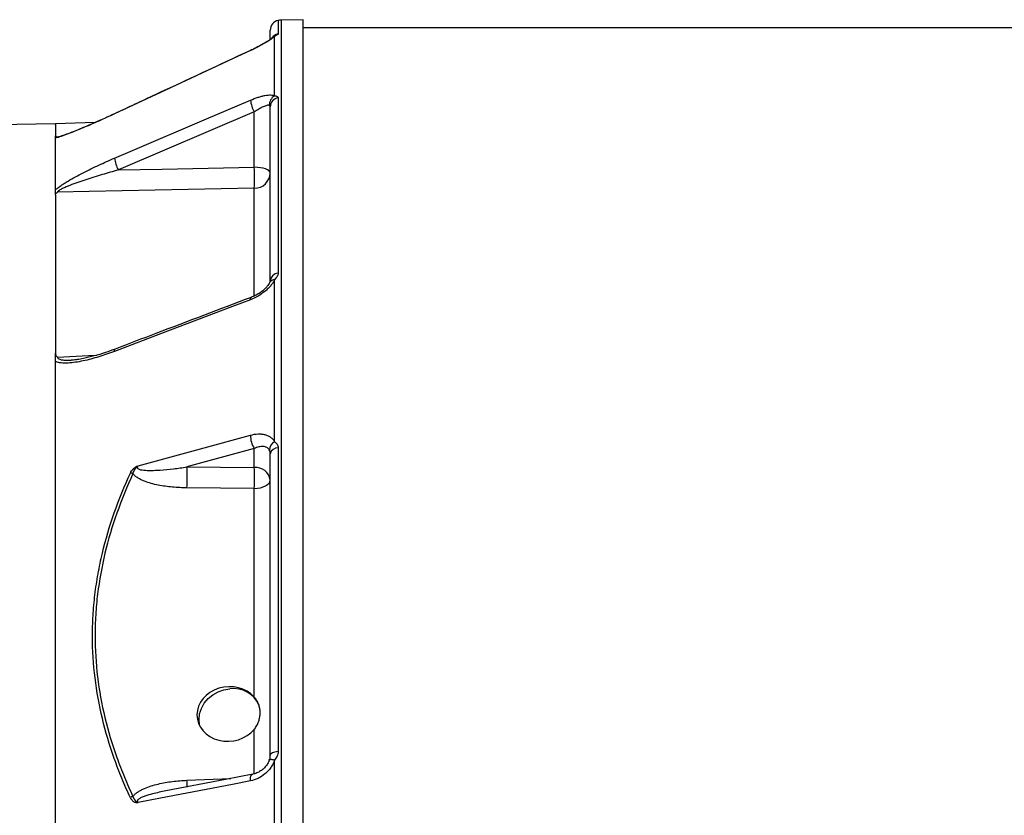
# Model space of a CAD drawing. Header units: millimetres. Extents: x 536 to 2684, y 1129 to 1841.
# Tile 5 of 10: x 1014 to 1312, y 1590 to 1831. Entities that reach past the tile are written whole.
import ezdxf

# ---------------------------------------------------------------- set-up
doc = ezdxf.new("R2010")
doc.units = ezdxf.units.MM

msp = doc.modelspace()

# ---------------------------------------------------------------- linework, layer by layer
at = {"color": 8, "linetype": 'Continuous', "lineweight": 25}
for p, q in [((1092.49, 1830.79), (1092.49, 1826.7)), ((1093.43, 1830.89), (1093.43, 1523.51)), ((1084.12, 1821.67), (1084.12, 1821.71)), ((1042.99, 1802.52), (1042.99, 1802.57)), ((1025.71, 1795.57), (1026.13, 1795.58)), ((1085.28, 1747.57), (1085.28, 1780.03)), ((1085.28, 1602.97), (1085.28, 1616.4)), ((1064.91, 1600.98), (1078.15, 1601.55))]:
    msp.add_line(p, q, dxfattribs=at)
at = {"color": 7, "linetype": 'Continuous', "lineweight": 25}
for p, q in [((1100.1, 1831.01), (1093.43, 1830.89)), ((1100.1, 1523.51), (1100.1, 1831.01)), ((1090.1, 1825.2), (1090.1, 1827.85)), ((2114.13, 1828.51), (1100.1, 1828.51)), ((1091.4, 1807.99), (1091.4, 1825.93)), ((1092.49, 1807.39), (1092.49, 1754.32)), ((1085.28, 1803.1), (1044.15, 1785.56)), ((1085.28, 1786.39), (1085.28, 1803.1)), ((1090.1, 1752.03), (1090.1, 1804.65)), ((1025.17, 1799.51), (1002.93, 1799.12)), ((1037.17, 1799.93), (1025.1, 1799.51)), ((1091.4, 1703.37), (1091.4, 1752.39)), ((1085.28, 1701.32), (1064.91, 1695.76)), ((1085.28, 1695.59), (1085.28, 1701.32)), ((1092.49, 1701.56), (1092.49, 1609.65)), ((1090.1, 1608.59), (1090.1, 1699.72)), ((1064.91, 1695.76), (1085.28, 1695.59)), ((1085.28, 1689.27), (1064.91, 1689.43)), ((1085.28, 1626.12), (1085.28, 1689.27)), ((1091.4, 1540.1), (1091.4, 1607.07))]:
    msp.add_line(p, q, dxfattribs=at)
at = {"color": 7, "linetype": 'Continuous', "lineweight": 25, "flags": 128}
for points in [[(1084.12, 1821.67), (1078.68, 1819.14), (1056.94, 1809.02), (1042.99, 1802.52)], [(1042.99, 1789.15), (1048.42, 1791.46), (1070.16, 1800.73), (1084.12, 1806.68)], [(1044.15, 1785.56), (1057.43, 1785.83), (1085.28, 1786.39)], [(1090.1, 1784.68), (1090.01, 1785.01), (1089.74, 1785.32), (1089.3, 1785.61), (1088.7, 1785.87), (1087.97, 1786.08), (1087.14, 1786.25), (1086.23, 1786.35), (1085.28, 1786.39)], [(1085.28, 1780.03), (1075.29, 1779.82), (1035.34, 1779.01), (1025.71, 1778.81)], [(1084.12, 1746.31), (1078.68, 1744.25), (1056.94, 1735.99), (1042.99, 1730.68)], [(1050.15, 1696.1), (1070.16, 1701.56), (1084.12, 1705.37)], [(1085.28, 1689.27), (1086.23, 1689.33), (1087.14, 1689.48), (1087.97, 1689.72), (1088.7, 1690.03), (1089.3, 1690.41), (1089.74, 1690.83), (1090.01, 1691.29), (1090.1, 1691.77)], [(1068.87, 1617.25), (1068.75, 1617.72), (1068.57, 1619.38), (1068.75, 1621.08), (1069.29, 1622.73), (1070.15, 1624.28), (1071.31, 1625.68), (1072.73, 1626.85), (1074.35, 1627.77), (1076.1, 1628.39), (1077.93, 1628.69)], [(1092.49, 1609.65), (1092, 1609.59), (1091.54, 1609.51), (1091.13, 1609.4), (1090.77, 1609.27), (1090.49, 1609.12), (1090.28, 1608.95), (1090.15, 1608.77), (1090.1, 1608.59)], [(1084.82, 1602.83), (1076.59, 1601.25), (1058.52, 1597.77)], [(1084.12, 1600.81), (1078.68, 1599.76), (1056.94, 1595.57), (1050.15, 1594.27)]]:
    msp.add_lwpolyline(points, dxfattribs=at)
at = {"color": 8, "linetype": 'Continuous', "lineweight": 25, "flags": 128}
for points in [[(1084.12, 1746.31), (1084.12, 1746.64), (1084.18, 1746.88), (1084.28, 1747.02), (1084.32, 1747.04)], [(1042.99, 1730.68), (1042.99, 1731.02), (1043.05, 1731.26), (1043.15, 1731.4), (1043.19, 1731.42)], [(1025.71, 1728.98), (1035.09, 1729.43), (1037.59, 1729.55)], [(1091.4, 1607.07), (1091.05, 1607.15), (1090.73, 1607.2), (1090.45, 1607.23), (1090.22, 1607.23), (1090.04, 1607.21), (1089.91, 1607.17), (1089.84, 1607.11), (1089.84, 1607.09)], [(1084.12, 1600.81), (1084.12, 1601.33), (1084.18, 1601.81), (1084.28, 1602.2), (1084.42, 1602.51), (1084.6, 1602.73), (1084.81, 1602.83), (1084.82, 1602.83)]]:
    msp.add_lwpolyline(points, dxfattribs=at)
at = {"color": 7, "linetype": 'Continuous', "lineweight": 25}
for centre, radius, start, end in [((1093.1, 1827.85), 3, 101.8942, 180), ((1093.52, 1825.89), 5, 91, 101.8942), ((1093.99, 1807.91), 9.95, 187.0796, 208.8921), ((1093.02, 1805.23), 3.19, 120.4911, 182.2484), ((1092.96, 1804.57), 2.85, 99.4836, 178.4623), ((1052.82, 1790.35), 9.91, 186.9936, 208.9382), ((1016.53, 1783.21), 68.83, 357.3494, 2.6506), ((1085.28, 1784.85), 4.82, 269.9586, 358.0028), ((1092.66, 1751.76), 2.57, 93.8439, 173.8405), ((1091.53, 1705.31), 7.41, 179.5129, 212.5358), ((1092.77, 1700.77), 2.94, 117.6585, 177.3842), ((1092.42, 1699.19), 2.37, 88.2831, 167.0956), ((973.34, 1692.59), 91.62, 358.0215, 1.9785), ((1085.66, 1691.12), 4.49, 8.2348, 94.9179), ((993.71, 1692.43), 91.62, 358.0215, 1.9785), ((1047.47, 1690.53), 3.38, 71.1554, 84.6296), ((1078.96, 1620.29), 8.47, 24.0577, 97.0265), ((1049.99, 1592.21), 4.16, 110.159, 122.0774)]:
    msp.add_arc(centre, radius, start, end, dxfattribs=at)
at = {"color": 8, "linetype": 'Continuous', "lineweight": 25}
for centre, radius, start, end in [((1093.09, 1823.76), 3, 101.6598, 144.9967), ((1092.29, 1823.65), 2.45, 111.3506, 133.2218), ((1091.41, 1750.71), 1.68, 90.3495, 151.7204), ((977.47, 1597.72), 87.5, 0.7883, 2.1376)]:
    msp.add_arc(centre, radius, start, end, dxfattribs=at)
at = {"color": 7, "linetype": 'Continuous', "lineweight": 25}
msp.add_ellipse((1077.53, 1621.04), major_axis=(9.55, 1.02), ratio=0.858654, start_param=0.537714, end_param=5.562078, dxfattribs=at)
for points, knots in [([(1092.49, 1826.7), (1092.49, 1826.66), (1092.46, 1826.62), (1092.35, 1826.52), (1092.27, 1826.46), (1092.08, 1826.34), (1091.96, 1826.27), (1091.7, 1826.12), (1091.56, 1826.03), (1091.4, 1825.93)], [0, 0, 0, 0, 0.25, 0.25, 0.5, 0.5, 0.75, 0.75, 1, 1, 1, 1]), ([(1091.4, 1825.93), (1091.27, 1825.8), (1091.1, 1825.66), (1090.71, 1825.36), (1090.49, 1825.2), (1089.99, 1824.86), (1089.72, 1824.69), (1089.14, 1824.32), (1088.83, 1824.14), (1087.86, 1823.57), (1087.16, 1823.18), (1085.66, 1822.41), (1084.9, 1822.03), (1084.12, 1821.67)], [0, 0, 0, 0, 0.125, 0.125, 0.25, 0.25, 0.375, 0.375, 0.5, 0.5, 0.75, 0.75, 1, 1, 1, 1]), ([(1090.62, 1825.44), (1090.59, 1825.41), (1090.51, 1825.33), (1090.14, 1825.05), (1089.54, 1824.64), (1088.66, 1824.09), (1087.56, 1823.45), (1086.26, 1822.75), (1085.08, 1822.16), (1084.36, 1821.83), (1084.12, 1821.72)], [0, 0, 0, 0, 0.070775, 0.171048, 0.295492, 0.435751, 0.588338, 0.749149, 0.918045, 1, 1, 1, 1]), ([(1090.76, 1825.56), (1090.76, 1825.56), (1090.76, 1825.57), (1090.71, 1825.52), (1090.63, 1825.45), (1090.62, 1825.44)], [0, 0, 0, 0, 0.273285, 0.912586, 1, 1, 1, 1]), ([(1084.12, 1821.71), (1074.52, 1817.24), (1060.81, 1810.87), (1047.1, 1804.48), (1042.99, 1802.56)], [0, 0, 0, 0, 0.7, 1, 1, 1, 1]), ([(1084.12, 1806.68), (1084.9, 1807.01), (1085.66, 1807.3), (1086.78, 1807.66), (1087.14, 1807.77), (1087.85, 1807.95), (1088.18, 1808.03), (1088.83, 1808.15), (1089.14, 1808.19), (1089.72, 1808.25), (1089.99, 1808.26), (1090.48, 1808.25), (1090.7, 1808.22), (1091.1, 1808.13), (1091.27, 1808.07), (1091.4, 1807.99)], [0, 0, 0, 0, 0.25, 0.25, 0.375, 0.375, 0.5, 0.5, 0.625, 0.625, 0.75, 0.75, 0.875, 0.875, 1, 1, 1, 1]), ([(1091.4, 1807.99), (1091.56, 1807.99), (1091.7, 1807.98), (1091.96, 1807.92), (1092.08, 1807.88), (1092.27, 1807.77), (1092.35, 1807.71), (1092.46, 1807.56), (1092.49, 1807.48), (1092.49, 1807.39)], [0, 0, 0, 0, 0.25, 0.25, 0.5, 0.5, 0.75, 0.75, 1, 1, 1, 1]), ([(1042.99, 1802.52), (1041.39, 1801.78), (1039.81, 1801.06), (1036.65, 1799.65), (1035.08, 1798.97), (1032.73, 1797.99), (1031.95, 1797.67), (1030.43, 1797.05), (1029.67, 1796.76), (1028.58, 1796.34), (1028.22, 1796.21), (1027.51, 1795.95), (1027.16, 1795.83), (1026.5, 1795.61), (1026.18, 1795.51), (1025.6, 1795.35), (1025.33, 1795.28), (1025.1, 1795.24)], [0, 0, 0, 0, 0.25, 0.25, 0.5, 0.5, 0.625, 0.625, 0.75, 0.75, 0.8125, 0.8125, 0.875, 0.875, 0.9375, 0.9375, 1, 1, 1, 1]), ([(1042.99, 1802.56), (1041.97, 1802.09), (1039.8, 1801.09), (1036.49, 1799.62), (1033.5, 1798.34), (1031.06, 1797.34), (1029.25, 1796.63), (1027.87, 1796.13), (1026.87, 1795.79), (1026.24, 1795.61), (1025.94, 1795.53), (1025.81, 1795.51), (1025.84, 1795.51), (1025.84, 1795.51)], [0, 0, 0, 0, 0.162687, 0.346838, 0.528808, 0.646956, 0.747448, 0.834928, 0.896091, 0.941178, 0.977687, 0.998725, 1, 1, 1, 1]), ([(1089.83, 1805.11), (1089.74, 1805.14), (1089.63, 1805.15), (1089.36, 1805.14), (1089.22, 1805.12), (1088.89, 1805.04), (1088.72, 1804.98), (1088.34, 1804.84), (1088.15, 1804.76), (1087.74, 1804.57), (1087.54, 1804.47), (1087.1, 1804.24), (1086.88, 1804.11), (1086.21, 1803.71), (1085.75, 1803.42), (1085.28, 1803.1)], [0, 0, 0, 0, 0.125, 0.125, 0.25, 0.25, 0.375, 0.375, 0.5, 0.5, 0.625, 0.625, 0.75, 0.75, 1, 1, 1, 1]), ([(1090.1, 1804.65), (1090.1, 1804.75), (1090.08, 1804.85), (1089.99, 1805.01), (1089.92, 1805.08), (1089.83, 1805.11)], [0, 0, 0, 0, 0.5, 0.5, 1, 1, 1, 1]), ([(1025.1, 1799.36), (1025.1, 1799.39), (1025.1, 1799.47), (1025.1, 1798.4), (1025.1, 1796.7), (1025.1, 1795.85)], [0, 0, 0, 0, 0.2, 0.6, 1, 1, 1, 1]), ([(1025.1, 1795.85), (1025.1, 1795.79), (1025.15, 1795.74), (1025.3, 1795.67), (1025.36, 1795.65), (1025.48, 1795.61), (1025.52, 1795.6), (1025.61, 1795.58), (1025.66, 1795.57), (1025.71, 1795.57)], [0, 0, 0, 0, 0.5, 0.5, 0.75, 0.75, 0.875, 0.875, 1, 1, 1, 1]), ([(1025.1, 1779.47), (1025.1, 1783.04), (1025.1, 1786.14), (1025.1, 1791.41), (1025.1, 1793.57), (1025.1, 1795.24)], [0, 0, 0, 0, 0.5, 0.5, 1, 1, 1, 1]), ([(1025.1, 1779.47), (1025.22, 1779.58), (1025.34, 1779.7), (1025.6, 1779.93), (1025.74, 1780.05), (1026.18, 1780.39), (1026.49, 1780.62), (1027.15, 1781.08), (1027.5, 1781.32), (1028.21, 1781.77), (1028.57, 1781.99), (1029.67, 1782.65), (1030.42, 1783.07), (1031.95, 1783.91), (1032.73, 1784.32), (1035.07, 1785.53), (1036.65, 1786.29), (1039.81, 1787.76), (1041.39, 1788.47), (1042.99, 1789.15)], [0, 0, 0, 0, 0.03125, 0.03125, 0.0625, 0.0625, 0.125, 0.125, 0.1875, 0.1875, 0.25, 0.25, 0.375, 0.375, 0.5, 0.5, 0.75, 0.75, 1, 1, 1, 1]), ([(1044.15, 1785.56), (1042.51, 1785.11), (1040.87, 1784.65), (1037.6, 1783.67), (1035.96, 1783.16), (1033.52, 1782.36), (1032.7, 1782.08), (1031.09, 1781.51), (1030.29, 1781.21), (1029.11, 1780.75), (1028.72, 1780.59), (1027.95, 1780.26), (1027.58, 1780.1), (1027.04, 1779.83), (1026.87, 1779.74), (1026.53, 1779.56), (1026.37, 1779.46), (1026.15, 1779.32), (1026.09, 1779.27), (1025.96, 1779.17), (1025.9, 1779.13), (1025.81, 1779.03), (1025.77, 1778.98), (1025.72, 1778.89), (1025.71, 1778.85), (1025.71, 1778.81)], [0, 0, 0, 0, 0.25, 0.25, 0.5, 0.5, 0.625, 0.625, 0.75, 0.75, 0.8125, 0.8125, 0.875, 0.875, 0.90625, 0.90625, 0.9375, 0.9375, 0.953125, 0.953125, 0.96875, 0.96875, 0.984375, 0.984375, 1, 1, 1, 1]), ([(1025.1, 1778.09), (1025.1, 1778.21), (1025.15, 1778.34), (1025.29, 1778.52), (1025.36, 1778.58), (1025.48, 1778.67), (1025.52, 1778.7), (1025.61, 1778.75), (1025.66, 1778.78), (1025.71, 1778.81)], [0, 0, 0, 0, 0.5, 0.5, 0.75, 0.75, 0.875, 0.875, 1, 1, 1, 1]), ([(1025.1, 1778.09), (1025.1, 1772.28), (1025.1, 1765.32), (1025.1, 1749.29), (1025.1, 1740.22), (1025.1, 1730.19)], [0, 0, 0, 0, 0.5, 0.5, 1, 1, 1, 1]), ([(1091.4, 1752.39), (1091.27, 1752.09), (1091.1, 1751.78), (1090.71, 1751.17), (1090.49, 1750.87), (1089.99, 1750.27), (1089.72, 1749.97), (1089.14, 1749.4), (1088.83, 1749.12), (1087.86, 1748.32), (1087.16, 1747.84), (1085.66, 1746.97), (1084.9, 1746.61), (1084.12, 1746.31)], [0, 0, 0, 0, 0.125, 0.125, 0.25, 0.25, 0.375, 0.375, 0.5, 0.5, 0.75, 0.75, 1, 1, 1, 1]), ([(1090.1, 1752), (1090.1, 1752), (1090.1, 1751.98), (1090.06, 1751.8), (1089.96, 1751.57), (1089.92, 1751.5)], [0, 0, 0, 0, 0.434196, 0.8235, 1, 1, 1, 1]), ([(1092.49, 1754.32), (1092.49, 1754.17), (1092.46, 1754.01), (1092.35, 1753.69), (1092.27, 1753.53), (1092.08, 1753.21), (1091.96, 1753.05), (1091.7, 1752.72), (1091.56, 1752.56), (1091.4, 1752.39)], [0, 0, 0, 0, 0.25, 0.25, 0.5, 0.5, 0.75, 0.75, 1, 1, 1, 1]), ([(1089.92, 1751.51), (1089.88, 1751.43), (1089.78, 1751.18), (1089.37, 1750.57), (1088.7, 1749.81), (1087.81, 1749), (1086.73, 1748.23), (1085.53, 1747.54), (1084.72, 1747.21), (1084.32, 1747.04)], [0, 0, 0, 0, 0.066224, 0.199559, 0.34421, 0.496271, 0.66303, 0.835775, 1, 1, 1, 1]), ([(1084.32, 1747.04), (1074.72, 1743.39), (1061.01, 1738.19), (1047.3, 1732.98), (1043.19, 1731.42)], [0, 0, 0, 0, 0.6999997, 1, 1, 1, 1]), ([(1043.19, 1731.41), (1042.2, 1731.04), (1040.09, 1730.25), (1036.88, 1729.31), (1034.04, 1728.62), (1031.83, 1728.22), (1030.55, 1728.05), (1029.98, 1728.05), (1029.86, 1728.05)], [0, 0, 0, 0, 0.2169069, 0.4616127, 0.7030696, 0.8468936, 0.9678159, 1, 1, 1, 1]), ([(1042.99, 1730.68), (1041.39, 1730.08), (1039.81, 1729.53), (1036.65, 1728.57), (1035.08, 1728.15), (1032.73, 1727.65), (1031.95, 1727.51), (1030.43, 1727.28), (1029.67, 1727.2), (1028.58, 1727.14), (1028.22, 1727.13), (1027.51, 1727.14), (1027.16, 1727.16), (1026.5, 1727.24), (1026.18, 1727.3), (1025.6, 1727.47), (1025.33, 1727.59), (1025.1, 1727.75)], [0, 0, 0, 0, 0.25, 0.25, 0.5, 0.5, 0.625, 0.625, 0.75, 0.75, 0.8125, 0.8125, 0.875, 0.875, 0.9375, 0.9375, 1, 1, 1, 1]), ([(1025.1, 1727.75), (1025.1, 1727.95), (1025.1, 1728.14), (1025.1, 1728.53), (1025.1, 1728.72), (1025.1, 1729.13), (1025.1, 1729.34), (1025.1, 1729.77), (1025.1, 1729.98), (1025.1, 1730.19)], [0, 0, 0, 0, 0.25, 0.25, 0.5, 0.5, 0.75, 0.75, 1, 1, 1, 1]), ([(1025.1, 1730.19), (1025.1, 1729.97), (1025.15, 1729.75), (1025.3, 1729.44), (1025.36, 1729.34), (1025.48, 1729.2), (1025.52, 1729.15), (1025.61, 1729.06), (1025.66, 1729.02), (1025.71, 1728.98)], [0, 0, 0, 0, 0.5, 0.5, 0.75, 0.75, 0.875, 0.875, 1, 1, 1, 1]), ([(1025.1, 1373.94), (1025.1, 1389.19), (1025.1, 1404.88), (1025.1, 1436.78), (1025.1, 1452.99), (1025.1, 1485.53), (1025.1, 1501.86), (1025.1, 1534.25), (1025.1, 1550.31), (1025.1, 1581.77), (1025.1, 1597.17), (1025.1, 1626.96), (1025.1, 1641.34), (1025.1, 1668.73), (1025.1, 1681.74), (1025.1, 1706.07), (1025.1, 1717.4), (1025.1, 1727.75)], [0, 0, 0, 0, 0.125, 0.125, 0.25, 0.25, 0.375, 0.375, 0.5, 0.5, 0.625, 0.625, 0.75, 0.75, 0.875, 0.875, 1, 1, 1, 1]), ([(1084.12, 1705.37), (1084.9, 1705.58), (1085.66, 1705.7), (1086.78, 1705.75), (1087.14, 1705.74), (1087.85, 1705.67), (1088.18, 1705.61), (1088.83, 1705.44), (1089.14, 1705.34), (1089.72, 1705.07), (1089.99, 1704.91), (1090.48, 1704.55), (1090.7, 1704.35), (1091.1, 1703.89), (1091.27, 1703.64), (1091.4, 1703.37)], [0, 0, 0, 0, 0.25, 0.25, 0.375, 0.375, 0.5, 0.5, 0.625, 0.625, 0.75, 0.75, 0.875, 0.875, 1, 1, 1, 1]), ([(1089.83, 1700.9), (1089.74, 1701.06), (1089.63, 1701.21), (1089.36, 1701.46), (1089.22, 1701.56), (1088.89, 1701.73), (1088.72, 1701.79), (1088.34, 1701.88), (1088.15, 1701.91), (1087.74, 1701.93), (1087.54, 1701.93), (1087.1, 1701.88), (1086.88, 1701.84), (1086.21, 1701.69), (1085.75, 1701.53), (1085.28, 1701.32)], [0, 0, 0, 0, 0.125, 0.125, 0.25, 0.25, 0.375, 0.375, 0.5, 0.5, 0.625, 0.625, 0.75, 0.75, 1, 1, 1, 1]), ([(1091.4, 1703.37), (1091.56, 1703.27), (1091.7, 1703.16), (1091.96, 1702.91), (1092.08, 1702.77), (1092.27, 1702.46), (1092.35, 1702.29), (1092.46, 1701.94), (1092.49, 1701.75), (1092.49, 1701.56)], [0, 0, 0, 0, 0.25, 0.25, 0.5, 0.5, 0.75, 0.75, 1, 1, 1, 1]), ([(1090.1, 1699.72), (1090.1, 1699.94), (1090.08, 1700.15), (1089.99, 1700.55), (1089.92, 1700.74), (1089.83, 1700.9)], [0, 0, 0, 0, 0.5, 0.5, 1, 1, 1, 1]), ([(1047.79, 1693.9), (1047.89, 1694.13), (1048.02, 1694.36), (1048.33, 1694.8), (1048.51, 1695.02), (1048.92, 1695.41), (1049.15, 1695.59), (1049.51, 1695.82), (1049.64, 1695.88), (1049.89, 1696), (1050.03, 1696.05), (1050.15, 1696.1)], [0, 0, 0, 0, 0.25, 0.25, 0.5, 0.5, 0.75, 0.75, 0.875, 0.875, 1, 1, 1, 1]), ([(1048.56, 1693.73), (1048.62, 1693.95), (1048.69, 1694.16), (1048.89, 1694.58), (1049.01, 1694.79), (1049.29, 1695.19), (1049.46, 1695.38), (1049.7, 1695.66), (1049.79, 1695.76), (1049.96, 1695.94), (1050.06, 1696.02), (1050.15, 1696.1)], [0, 0, 0, 0, 0.25, 0.25, 0.5, 0.5, 0.75, 0.75, 0.875, 0.875, 1, 1, 1, 1]), ([(1050.15, 1696.1), (1050.09, 1696.04), (1050.04, 1695.98), (1049.94, 1695.84), (1049.9, 1695.76), (1049.87, 1695.6), (1049.87, 1695.52), (1049.93, 1695.39), (1049.98, 1695.33), (1050.15, 1695.18), (1050.29, 1695.11), (1050.59, 1695), (1050.74, 1694.96), (1051.21, 1694.85), (1051.53, 1694.81), (1052.18, 1694.74), (1052.51, 1694.72), (1053.5, 1694.69), (1054.17, 1694.69), (1055.5, 1694.73), (1056.17, 1694.77), (1058.19, 1694.9), (1059.53, 1695.04), (1062.22, 1695.36), (1063.56, 1695.55), (1064.91, 1695.76)], [0, 0, 0, 0, 0.015625, 0.015625, 0.03125, 0.03125, 0.046875, 0.046875, 0.0625, 0.0625, 0.09375, 0.09375, 0.125, 0.125, 0.1875, 0.1875, 0.25, 0.25, 0.375, 0.375, 0.5, 0.5, 0.75, 0.75, 1, 1, 1, 1]), ([(1047.79, 1595.73), (1046.88, 1597.67), (1046.02, 1599.63), (1044.39, 1603.58), (1043.63, 1605.57), (1041.49, 1611.59), (1040.29, 1615.62), (1037.37, 1627.83), (1036.34, 1636.08), (1036.32, 1646.56), (1036.38, 1648.67), (1036.63, 1652.89), (1036.82, 1655), (1037.32, 1659.21), (1037.64, 1661.31), (1038.39, 1665.49), (1038.82, 1667.58), (1041.28, 1677.93), (1044.16, 1686), (1047.79, 1693.9)], [0, 0, 0, 0, 0.0625, 0.0625, 0.125, 0.125, 0.25, 0.25, 0.5, 0.5, 0.5625, 0.5625, 0.625, 0.625, 0.6875, 0.6875, 0.75, 0.75, 1, 1, 1, 1]), ([(1048.56, 1693.73), (1044.93, 1685.86), (1042.07, 1677.86), (1039.13, 1665.6), (1038.38, 1661.47), (1037.61, 1655.22), (1037.42, 1653.12), (1037.17, 1648.91), (1037.1, 1646.8), (1037.1, 1636.35), (1038.12, 1628.11), (1041.05, 1615.94), (1042.26, 1611.91), (1044.4, 1605.92), (1045.16, 1603.93), (1046.79, 1600), (1047.65, 1598.05), (1048.56, 1596.11)], [0, 0, 0, 0, 0.25, 0.25, 0.375, 0.375, 0.4375, 0.4375, 0.5, 0.5, 0.75, 0.75, 0.875, 0.875, 0.9375, 0.9375, 1, 1, 1, 1]), ([(1064.91, 1689.43), (1063.43, 1689.44), (1061.97, 1689.51), (1059.06, 1689.77), (1057.61, 1689.97), (1055.47, 1690.4), (1054.76, 1690.57), (1053.37, 1690.96), (1052.68, 1691.18), (1051.69, 1691.58), (1051.36, 1691.72), (1050.72, 1692.04), (1050.41, 1692.21), (1049.82, 1692.58), (1049.53, 1692.78), (1049, 1693.23), (1048.76, 1693.47), (1048.56, 1693.73)], [0, 0, 0, 0, 0.25, 0.25, 0.5, 0.5, 0.625, 0.625, 0.75, 0.75, 0.8125, 0.8125, 0.875, 0.875, 0.9375, 0.9375, 1, 1, 1, 1]), ([(1085.28, 1616.4), (1085.58, 1616.76), (1085.83, 1617.14), (1086.17, 1617.75), (1086.27, 1617.96), (1086.46, 1618.39), (1086.54, 1618.61), (1086.76, 1619.26), (1086.87, 1619.7), (1086.99, 1620.36), (1087.01, 1620.59), (1087.05, 1621.03), (1087.06, 1621.25), (1087.06, 1621.9), (1087.02, 1622.32), (1086.91, 1622.94), (1086.86, 1623.14), (1086.75, 1623.54), (1086.69, 1623.74), (1086.46, 1624.32), (1086.28, 1624.7), (1085.84, 1625.42), (1085.58, 1625.77), (1085.28, 1626.12)], [0, 0, 0, 0, 0.125, 0.125, 0.1875, 0.1875, 0.25, 0.25, 0.375, 0.375, 0.4375, 0.4375, 0.5, 0.5, 0.625, 0.625, 0.6875, 0.6875, 0.75, 0.75, 0.875, 0.875, 1, 1, 1, 1]), ([(1092.49, 1609.65), (1092.49, 1609.42), (1092.46, 1609.19), (1092.35, 1608.73), (1092.27, 1608.51), (1092.08, 1608.08), (1091.96, 1607.87), (1091.7, 1607.46), (1091.56, 1607.27), (1091.4, 1607.07)], [0, 0, 0, 0, 0.25, 0.25, 0.5, 0.5, 0.75, 0.75, 1, 1, 1, 1]), ([(1091.4, 1607.07), (1091.27, 1606.67), (1091.1, 1606.29), (1090.71, 1605.53), (1090.49, 1605.16), (1089.99, 1604.46), (1089.72, 1604.13), (1089.14, 1603.5), (1088.83, 1603.2), (1087.86, 1602.38), (1087.16, 1601.93), (1085.66, 1601.21), (1084.9, 1600.96), (1084.12, 1600.81)], [0, 0, 0, 0, 0.125, 0.125, 0.25, 0.25, 0.375, 0.375, 0.5, 0.5, 0.75, 0.75, 1, 1, 1, 1]), ([(1089.81, 1607.1), (1089.74, 1606.9), (1089.56, 1606.34), (1088.99, 1605.46), (1088.18, 1604.53), (1087.17, 1603.75), (1086.06, 1603.18), (1085.24, 1602.88), (1084.84, 1602.84), (1084.82, 1602.84)], [0, 0, 0, 0, 0.093426, 0.2555162, 0.4272858, 0.606407, 0.7939551, 0.9895222, 1, 1, 1, 1]), ([(1089.83, 1607.03), (1089.92, 1607.29), (1089.99, 1607.55), (1090.08, 1608.07), (1090.1, 1608.33), (1090.1, 1608.59)], [0, 0, 0, 0, 0.5, 0.5, 1, 1, 1, 1]), ([(1048.56, 1596.11), (1048.77, 1596.38), (1049, 1596.63), (1049.53, 1597.09), (1049.82, 1597.3), (1050.41, 1597.7), (1050.73, 1597.88), (1051.37, 1598.21), (1051.69, 1598.37), (1052.69, 1598.8), (1053.37, 1599.05), (1054.76, 1599.49), (1055.47, 1599.68), (1057.62, 1600.19), (1059.06, 1600.44), (1061.97, 1600.8), (1063.43, 1600.92), (1064.91, 1600.98)], [0, 0, 0, 0, 0.0625, 0.0625, 0.125, 0.125, 0.1875, 0.1875, 0.25, 0.25, 0.375, 0.375, 0.5, 0.5, 0.75, 0.75, 1, 1, 1, 1]), ([(1047.79, 1595.73), (1047.89, 1595.5), (1048.02, 1595.29), (1048.26, 1595), (1048.34, 1594.91), (1048.52, 1594.74), (1048.62, 1594.67), (1048.82, 1594.53), (1048.93, 1594.47), (1049.15, 1594.37), (1049.27, 1594.33), (1049.51, 1594.28), (1049.64, 1594.27), (1049.89, 1594.26), (1050.03, 1594.26), (1050.15, 1594.27)], [0, 0, 0, 0, 0.25, 0.25, 0.375, 0.375, 0.5, 0.5, 0.625, 0.625, 0.75, 0.75, 0.875, 0.875, 1, 1, 1, 1]), ([(1048.56, 1596.11), (1048.62, 1595.9), (1048.69, 1595.7), (1048.89, 1595.32), (1049.01, 1595.15), (1049.29, 1594.85), (1049.46, 1594.72), (1049.7, 1594.54), (1049.79, 1594.48), (1049.96, 1594.37), (1050.06, 1594.31), (1050.15, 1594.27)], [0, 0, 0, 0, 0.25, 0.25, 0.5, 0.5, 0.75, 0.75, 0.875, 0.875, 1, 1, 1, 1])]:
    msp.add_open_spline(points, degree=3, knots=knots, dxfattribs=at)
for points in [[(1025.1, 1795.24), (1025.1, 1795.34), (1025.1, 1795.55), (1025.1, 1795.75), (1025.1, 1795.85)], [(1025.1, 1778.09), (1025.1, 1778.32), (1025.1, 1778.78), (1025.1, 1779.24), (1025.1, 1779.47)], [(1025.1, 1727.75), (1025.1, 1728.16), (1025.1, 1728.97), (1025.1, 1729.78), (1025.1, 1730.19)]]:
    msp.add_open_spline(points, degree=3, dxfattribs=at)
at = {"color": 8, "linetype": 'Continuous', "lineweight": 25}
for points, knots in [([(1025.71, 1795.57), (1025.73, 1795.55), (1025.76, 1795.52), (1025.86, 1795.51), (1025.93, 1795.51), (1025.95, 1795.52)], [0, 0, 0, 0, 0.5981049, 0.8954172, 1, 1, 1, 1]), ([(1025.71, 1728.98), (1025.73, 1728.88), (1025.75, 1728.73), (1025.97, 1728.48), (1026.48, 1728.24), (1027.37, 1728.08), (1028.53, 1728.01), (1029.39, 1728.06), (1029.86, 1728.09)], [0, 0, 0, 0, 0.088844, 0.133007, 0.28374, 0.500317, 0.724716, 1, 1, 1, 1]), ([(1058.52, 1597.76), (1057.18, 1597.49), (1055.06, 1597.07), (1052.58, 1596.34), (1051.17, 1595.8), (1050.41, 1595.39), (1050.02, 1595.05), (1049.89, 1594.82), (1049.87, 1594.66), (1049.91, 1594.5), (1050.02, 1594.37), (1050.11, 1594.3), (1050.15, 1594.27)], [0, 0, 0, 0, 0.414547, 0.651931, 0.77101, 0.860571, 0.905677, 0.92354, 0.941551, 0.957524, 0.982147, 1, 1, 1, 1])]:
    msp.add_open_spline(points, degree=3, knots=knots, dxfattribs=at)

doc.saveas('drawing.dxf')
